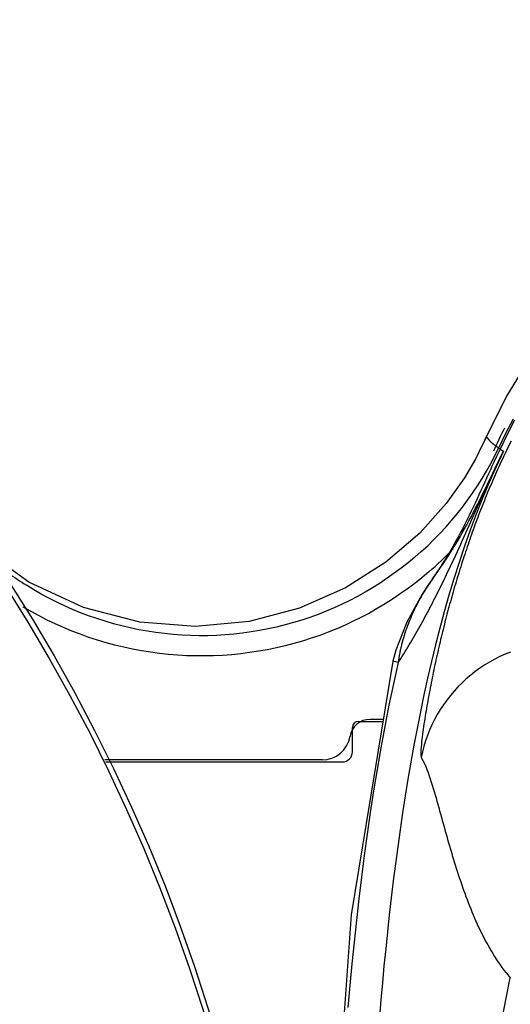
# Model space of a CAD drawing. Header units: millimetres. Extents: x 6 to 204, y 6 to 291.
# Tile 10 of 43: x 108 to 116, y 129 to 145. Entities that reach past the tile are written whole.
import ezdxf

# ---------------------------------------------------------------- set-up
doc = ezdxf.new("R2010")
doc.units = ezdxf.units.MM
doc.header["$LTSCALE"] = 19.36
doc.layers.get('0').update_dxf_attribs({"linetype": 'CONTINUOUS'})
doc.styles.get("Standard").update_dxf_attribs({"font": 'txt', "width": 0.8})
doc.styles.add('TEXTSTYLE_1', font='gdt', dxfattribs={"width": 0.8})
doc.dimstyles.new('DIMSTYLE_1', dxfattribs={"dimtxt": 2.5, "dimasz": 3, "dimexe": 2, "dimexo": 1.5, "dimtad": 1, "dimlfac": 1.5, "dimzin": 0, "dimdsep": 46, "dimtxsty": 'Standard', "dimblk": '_FILLED', "dimblk1": '_FILLED', "dimblk2": '_FILLED', "dimcen": 0.09, "dimadec": 0, "dimazin": 0, "dimtp": 0.01, "dimtm": 0.01, "dimtfac": 1, "dimtofl": 0, "dimtmove": 0, "dimatfit": 3, "dimldrblk": '_FILLED', "dimfxl": 0, "dimtolj": 1, "dimtzin": 0, "dimarcsym": 0})
doc.dimstyles.new('DIMSTYLE_2', dxfattribs={"dimtxt": 2.5, "dimasz": 3, "dimexe": 2, "dimexo": 1.5, "dimtad": 1, "dimlfac": 1.5, "dimzin": 0, "dimdsep": 46, "dimtxsty": 'Standard', "dimblk": '_FILLED', "dimblk1": '_FILLED', "dimblk2": '_FILLED', "dimcen": 0.09, "dimadec": 0, "dimazin": 0, "dimtp": 0.01, "dimtm": 0.01, "dimtfac": 1, "dimtofl": 0, "dimtmove": 0, "dimatfit": 2, "dimldrblk": '_FILLED', "dimfxl": 0, "dimtolj": 1, "dimtzin": 0, "dimarcsym": 0})

# ---------------------------------------------------------------- blocks, each defined once
blk = doc.blocks.new('_FILLED')
at = {"color": 0, "linetype": 'ByBlock'}
blk.add_solid([(0, 0), (-1, 0.1667), (-1, -0.1667)], dxfattribs=at)
blk = doc.blocks.new('*D3')
at = {"color": 2, "linetype": 'Continuous', "transparency": 16777216}
for p, q in [((83.45, 121.651), (83.45, 157.239)), ((136.117, 121.651), (136.117, 157.239)), ((83.45, 155.239), (109.784, 155.239)), ((136.117, 155.239), (109.784, 155.239))]:
    blk.add_line(p, q, dxfattribs=at)
at = {"color": 2, "linetype": 'Continuous', "transparency": 16777216, "xscale": 3, "yscale": 3, "zscale": 3, "rotation": 180}
blk.add_blockref('_FILLED', (83.45, 155.239), dxfattribs=at)
at = {"color": 2, "linetype": 'Continuous', "transparency": 16777216, "xscale": 3, "yscale": 3, "zscale": 3}
blk.add_blockref('_FILLED', (136.117, 155.239), dxfattribs=at)
at = {"color": 2, "linetype": 'Continuous', "transparency": 16777216, "insert": (109.784, 158.364), "char_height": 2.5, "width": 10, "attachment_point": 2, "line_spacing_factor": 0.9}
blk.add_mtext('79.00', dxfattribs=at)
blk = doc.blocks.new('*D4')
at = {"color": 2, "linetype": 'Continuous', "transparency": 16777216}
for p, q in [((49.057, 138.435), (30.724, 138.435)), ((53.557, 138.435), (49.057, 138.435)), ((58.806, 135.224), (53.557, 138.435))]:
    blk.add_line(p, q, dxfattribs=at)
at = {"color": 2, "linetype": 'Continuous', "transparency": 16777216, "xscale": 3, "yscale": 3, "zscale": 3, "rotation": 328.5481968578}
blk.add_blockref('_FILLED', (58.806, 135.224), dxfattribs=at)
at = {"color": 2, "linetype": 'Continuous', "transparency": 16777216, "insert": (46.557, 141.56), "char_height": 2.5, "width": 13.33333, "attachment_point": 3, "line_spacing_factor": 0.9, "style": 'TEXTSTYLE_1'}
blk.add_mtext('{\\Fgdt;n}\\Ftxt;86.67', dxfattribs=at)

msp = doc.modelspace()

# ---------------------------------------------------------------- linework, layer by layer
for p, q in [((116.3354, 139.4379), (115.9491, 138.7986)), ((115.9491, 138.7986), (115.5874, 138.0704)), ((116.0555, 138.42), (115.9343, 138.1845)), ((116.0792, 138.4024), (115.9578, 138.1673)), ((115.9343, 138.1845), (115.8184, 137.9466)), ((115.9578, 138.1673), (115.8417, 137.9298)), ((115.5503, 137.9917), (115.4427, 137.7767)), ((115.5749, 138.0455), (115.5503, 137.9917)), ((115.5749, 138.0455), (115.5747, 138.0452)), ((115.5843, 138.0656), (115.5832, 138.0634)), ((115.5854, 138.0678), (115.5843, 138.0656)), ((115.5866, 138.07), (115.5854, 138.0678)), ((115.5877, 138.0722), (115.5866, 138.07)), ((115.5889, 138.0744), (115.5877, 138.0722)), ((115.5901, 138.0766), (115.5889, 138.0744)), ((115.5913, 138.0787), (115.5901, 138.0766)), ((115.5925, 138.0809), (115.5913, 138.0787)), ((115.5937, 138.083), (115.5925, 138.0809)), ((115.5949, 138.0852), (115.5937, 138.083)), ((115.5962, 138.0873), (115.5949, 138.0852)), ((115.5975, 138.0895), (115.5962, 138.0873)), ((115.5988, 138.0916), (115.5975, 138.0895)), ((115.6, 138.0938), (115.5988, 138.0916)), ((115.6014, 138.0959), (115.6, 138.0938)), ((115.6027, 138.0981), (115.6014, 138.0959)), ((115.604, 138.1003), (115.6027, 138.0981)), ((115.6054, 138.1024), (115.604, 138.1003)), ((115.6068, 138.1045), (115.6054, 138.1024)), ((115.6083, 138.1065), (115.6068, 138.1045)), ((115.6099, 138.1084), (115.6083, 138.1065)), ((115.6116, 138.1102), (115.6099, 138.1084)), ((115.6134, 138.1119), (115.6116, 138.1102)), ((115.6154, 138.1134), (115.6134, 138.1119)), ((115.6176, 138.1148), (115.6154, 138.1134)), ((115.6199, 138.1159), (115.6176, 138.1148)), ((115.6224, 138.1168), (115.6199, 138.1159)), ((115.6249, 138.1174), (115.6224, 138.1168)), ((115.6274, 138.1175), (115.6249, 138.1174)), ((115.6298, 138.1172), (115.6274, 138.1175)), ((115.632, 138.1164), (115.6298, 138.1172)), ((115.6341, 138.1152), (115.632, 138.1164)), ((115.6361, 138.1136), (115.6341, 138.1152)), ((115.6379, 138.1117), (115.6361, 138.1136)), ((115.6396, 138.1097), (115.6379, 138.1117)), ((115.6412, 138.1077), (115.6396, 138.1097)), ((115.6428, 138.1056), (115.6412, 138.1077)), ((115.6443, 138.1036), (115.6428, 138.1056)), ((115.6458, 138.1016), (115.6443, 138.1036)), ((115.6472, 138.0996), (115.6458, 138.1016)), ((115.6486, 138.0976), (115.6472, 138.0996)), ((115.65, 138.0956), (115.6486, 138.0976)), ((115.6514, 138.0935), (115.65, 138.0956)), ((115.6528, 138.0915), (115.6514, 138.0935)), ((115.6542, 138.0895), (115.6528, 138.0915)), ((115.6557, 138.0875), (115.6542, 138.0895)), ((115.6571, 138.0855), (115.6557, 138.0875)), ((115.6586, 138.0835), (115.6571, 138.0855)), ((115.6602, 138.0815), (115.6586, 138.0835)), ((115.6617, 138.0796), (115.6602, 138.0815)), ((115.6632, 138.0776), (115.6617, 138.0796)), ((115.6648, 138.0757), (115.6632, 138.0776)), ((115.6664, 138.0737), (115.6648, 138.0757)), ((115.668, 138.0718), (115.6664, 138.0737)), ((115.6696, 138.0699), (115.668, 138.0718)), ((115.6712, 138.068), (115.6696, 138.0699)), ((115.6728, 138.0661), (115.6712, 138.068)), ((115.6745, 138.0642), (115.6728, 138.0661)), ((115.6761, 138.0624), (115.6745, 138.0642)), ((115.6778, 138.0606), (115.6761, 138.0624)), ((115.6795, 138.0587), (115.6778, 138.0606)), ((115.6812, 138.0569), (115.6795, 138.0587)), ((115.6829, 138.0551), (115.6812, 138.0569)), ((115.6846, 138.0533), (115.6829, 138.0551)), ((115.6863, 138.0515), (115.6846, 138.0533)), ((115.6881, 138.0498), (115.6863, 138.0515)), ((115.6898, 138.048), (115.6881, 138.0498)), ((115.6916, 138.0462), (115.6898, 138.048)), ((115.6934, 138.0445), (115.6916, 138.0462)), ((115.6952, 138.0428), (115.6934, 138.0445)), ((115.6969, 138.041), (115.6952, 138.0428)), ((115.6987, 138.0393), (115.6969, 138.041)), ((115.701, 138.0372), (115.6987, 138.0393)), ((115.7032, 138.0351), (115.701, 138.0372)), ((115.7055, 138.033), (115.7032, 138.0351)), ((115.7077, 138.031), (115.7055, 138.033)), ((115.71, 138.0289), (115.7077, 138.031)), ((115.7123, 138.0269), (115.71, 138.0289)), ((115.7146, 138.0249), (115.7123, 138.0269)), ((115.7169, 138.0228), (115.7146, 138.0249)), ((115.7192, 138.0208), (115.7169, 138.0228)), ((115.7215, 138.0189), (115.7192, 138.0208)), ((115.7239, 138.0169), (115.7215, 138.0189)), ((115.7262, 138.0149), (115.7239, 138.0169)), ((115.7286, 138.0129), (115.7262, 138.0149)), ((115.7309, 138.011), (115.7286, 138.0129)), ((115.7333, 138.0091), (115.7309, 138.011)), ((115.7357, 138.0071), (115.7333, 138.0091)), ((115.7381, 138.0052), (115.7357, 138.0071)), ((115.7405, 138.0033), (115.7381, 138.0052)), ((115.7429, 138.0014), (115.7405, 138.0033)), ((115.7453, 137.9995), (115.7429, 138.0014)), ((115.7477, 137.9976), (115.7453, 137.9995)), ((115.7501, 137.9957), (115.7477, 137.9976)), ((115.7526, 137.9939), (115.7501, 137.9957)), ((115.755, 137.992), (115.7526, 137.9939)), ((115.7574, 137.9902), (115.755, 137.992)), ((115.7599, 137.9883), (115.7574, 137.9902)), ((115.7623, 137.9865), (115.7599, 137.9883)), ((115.7648, 137.9846), (115.7623, 137.9865)), ((115.7673, 137.9828), (115.7648, 137.9846)), ((115.7697, 137.981), (115.7673, 137.9828)), ((115.7722, 137.9792), (115.7697, 137.981)), ((115.7747, 137.9774), (115.7722, 137.9792)), ((115.795, 137.9628), (115.7747, 137.9774)), ((115.986, 137.983), (115.9671, 137.9446)), ((116.005, 138.0214), (115.986, 137.983)), ((116.0242, 138.0597), (116.005, 138.0214)), ((115.8965, 137.8949), (115.7775, 137.6397)), ((115.8095, 137.8618), (115.7776, 137.7937)), ((115.8163, 137.948), (115.795, 137.9628)), ((115.8416, 137.9298), (115.8095, 137.8618)), ((115.8173, 137.9473), (115.8163, 137.948)), ((115.8183, 137.9466), (115.8173, 137.9473)), ((115.8439, 137.9345), (115.8183, 137.9466)), ((115.8307, 137.7599), (115.8635, 137.8274)), ((115.8383, 137.7738), (115.8673, 137.8344)), ((115.8635, 137.8274), (115.8965, 137.8949)), ((115.8673, 137.8344), (115.8965, 137.8949)), ((115.9111, 137.8289), (115.8927, 137.7902)), ((115.9296, 137.8675), (115.9111, 137.8289)), ((115.9483, 137.9061), (115.9296, 137.8675)), ((115.9671, 137.9446), (115.9483, 137.9061)), ((115.4427, 137.7767), (115.2557, 137.4568)), ((115.7146, 137.6571), (115.6834, 137.5886)), ((115.746, 137.7254), (115.7146, 137.6571)), ((115.7776, 137.7937), (115.746, 137.7254)), ((115.7524, 137.5916), (115.7808, 137.6524)), ((115.7655, 137.6245), (115.798, 137.6922)), ((115.7808, 137.6524), (115.8095, 137.7132)), ((115.798, 137.6922), (115.8307, 137.7599)), ((115.8095, 137.7132), (115.8383, 137.7738)), ((115.8384, 137.6737), (115.8205, 137.6347)), ((115.8564, 137.7126), (115.8384, 137.6737)), ((115.8745, 137.7514), (115.8564, 137.7126)), ((115.8927, 137.7902), (115.8745, 137.7514)), ((115.6522, 137.5202), (115.6211, 137.4517)), ((115.6834, 137.5886), (115.6522, 137.5202)), ((115.7775, 137.6397), (115.6639, 137.382)), ((115.6679, 137.4214), (115.7005, 137.4891)), ((115.6959, 137.4697), (115.7241, 137.5307)), ((115.7005, 137.4891), (115.733, 137.5568)), ((115.7241, 137.5307), (115.7524, 137.5916)), ((115.733, 137.5568), (115.7655, 137.6245)), ((115.7677, 137.5175), (115.7504, 137.4783)), ((115.7852, 137.5566), (115.7677, 137.5175)), ((115.8028, 137.5957), (115.7852, 137.5566)), ((115.8205, 137.6347), (115.8028, 137.5957)), ((115.2557, 137.4568), (114.9545, 137.0321)), ((115.6639, 137.382), (115.5554, 137.122)), ((115.5901, 137.3832), (115.5589, 137.3147)), ((115.6211, 137.4517), (115.5901, 137.3832)), ((115.6026, 137.2862), (115.6353, 137.3538)), ((115.6122, 137.2864), (115.64, 137.3476)), ((115.6353, 137.3538), (115.6679, 137.4214)), ((115.64, 137.3476), (115.6679, 137.4087)), ((115.6679, 137.4087), (115.6959, 137.4697)), ((115.6992, 137.3604), (115.6824, 137.321)), ((115.7161, 137.3998), (115.6992, 137.3604)), ((115.7332, 137.4391), (115.7161, 137.3998)), ((115.7504, 137.4783), (115.7332, 137.4391)), ((115.4963, 137.1779), (115.4647, 137.1096)), ((115.5277, 137.2463), (115.4963, 137.1779)), ((115.5589, 137.3147), (115.5277, 137.2463)), ((115.5293, 137.1028), (115.5569, 137.164)), ((115.5366, 137.1513), (115.5697, 137.2187)), ((115.5569, 137.164), (115.5845, 137.2252)), ((115.5697, 137.2187), (115.6026, 137.2862)), ((115.5845, 137.2252), (115.6122, 137.2864)), ((115.6164, 137.1628), (115.6002, 137.1231)), ((115.6327, 137.2024), (115.6164, 137.1628)), ((115.6491, 137.242), (115.6327, 137.2024)), ((115.6657, 137.2815), (115.6491, 137.242)), ((115.6824, 137.321), (115.6657, 137.2815)), ((114.9545, 137.0321), (114.5232, 136.549)), ((115.4328, 137.0414), (115.4006, 136.9734)), ((115.4647, 137.1096), (115.4328, 137.0414)), ((115.4355, 136.9499), (115.4695, 137.0168)), ((115.5554, 137.122), (115.4519, 136.8599)), ((115.4695, 137.0168), (115.5032, 137.084)), ((115.4743, 136.9802), (115.5018, 137.0415)), ((115.5018, 137.0415), (115.5293, 137.1028)), ((115.5032, 137.084), (115.5366, 137.1513)), ((115.5524, 137.0038), (115.5367, 136.9639)), ((115.5682, 137.0436), (115.5524, 137.0038)), ((115.5841, 137.0834), (115.5682, 137.0436)), ((115.6002, 137.1231), (115.5841, 137.0834)), ((115.3681, 136.9055), (115.3352, 136.8378)), ((115.4519, 136.8599), (115.3533, 136.5959)), ((115.3663, 136.8165), (115.4011, 136.8831)), ((115.4006, 136.9734), (115.3681, 136.9055)), ((115.3919, 136.7963), (115.4194, 136.8576)), ((115.4011, 136.8831), (115.4355, 136.9499)), ((115.4194, 136.8576), (115.4468, 136.9189)), ((115.4468, 136.9189), (115.4743, 136.9802)), ((115.4904, 136.844), (115.4751, 136.804)), ((115.5057, 136.8841), (115.4904, 136.844)), ((115.5211, 136.924), (115.5057, 136.8841)), ((115.5367, 136.9639), (115.5211, 136.924)), ((115.2679, 136.7029), (115.2335, 136.6359)), ((115.2588, 136.6182), (115.2952, 136.684)), ((115.3018, 136.7702), (115.2679, 136.7029)), ((115.2952, 136.684), (115.331, 136.7501)), ((115.3352, 136.8378), (115.3018, 136.7702)), ((115.331, 136.7501), (115.3663, 136.8165)), ((115.337, 136.6737), (115.3645, 136.735)), ((115.3645, 136.735), (115.3919, 136.7963)), ((115.4303, 136.6835), (115.4155, 136.6433)), ((115.4451, 136.7237), (115.4303, 136.6835)), ((115.4601, 136.7639), (115.4451, 136.7237)), ((115.4751, 136.804), (115.4601, 136.7639)), ((114.5232, 136.549), (113.9678, 136.0704)), ((115.1986, 136.5691), (115.1631, 136.5026)), ((115.1844, 136.4874), (115.2219, 136.5527)), ((115.2335, 136.6359), (115.1986, 136.5691)), ((115.2219, 136.5527), (115.2588, 136.6182)), ((115.2541, 136.49), (115.2818, 136.5512)), ((115.3533, 136.5959), (115.2592, 136.3301)), ((115.2818, 136.5512), (115.3094, 136.6124)), ((115.3094, 136.6124), (115.337, 136.6737)), ((115.372, 136.5224), (115.3578, 136.482)), ((115.3864, 136.5627), (115.372, 136.5224)), ((115.4009, 136.603), (115.3864, 136.5627)), ((115.4155, 136.6433), (115.4009, 136.603)), ((115.0905, 136.3705), (115.0532, 136.305)), ((115.0685, 136.2939), (115.1078, 136.358)), ((115.1271, 136.4364), (115.0905, 136.3705)), ((115.1078, 136.358), (115.1464, 136.4225)), ((115.1631, 136.5026), (115.1271, 136.4364)), ((115.1464, 136.4225), (115.1844, 136.4874)), ((115.1704, 136.3067), (115.1984, 136.3677)), ((115.1984, 136.3677), (115.2263, 136.4288)), ((115.2263, 136.4288), (115.2541, 136.49)), ((115.3157, 136.3605), (115.3019, 136.3199)), ((115.3296, 136.401), (115.3157, 136.3605)), ((115.3436, 136.4415), (115.3296, 136.401)), ((115.3578, 136.482), (115.3436, 136.4415)), ((115.0154, 136.2399), (114.9769, 136.1752)), ((114.9881, 136.1668), (115.0286, 136.2301)), ((115.0532, 136.305), (115.0154, 136.2399)), ((115.0286, 136.2301), (115.0685, 136.2939)), ((115.1141, 136.1847), (115.1423, 136.2457)), ((115.1423, 136.2457), (115.1704, 136.3067)), ((115.2592, 136.3301), (115.1696, 136.0628)), ((115.2611, 136.198), (115.2478, 136.1573)), ((115.2746, 136.2387), (115.2611, 136.198)), ((115.2882, 136.2794), (115.2746, 136.2387)), ((115.3019, 136.3199), (115.2882, 136.2794)), ((113.9678, 136.0704), (113.3016, 135.6462)), ((114.3312, 136.0589), (114.2193, 135.971)), ((114.4406, 136.1496), (114.3312, 136.0589)), ((114.8978, 136.0471), (114.8572, 135.9837)), ((114.8626, 135.9795), (114.9051, 136.0414)), ((114.9377, 136.1109), (114.8978, 136.0471)), ((114.9051, 136.0414), (114.947, 136.1039)), ((114.9769, 136.1752), (114.9377, 136.1109)), ((114.947, 136.1039), (114.9881, 136.1668)), ((115.0285, 136.0023), (115.0572, 136.063)), ((115.0572, 136.063), (115.0857, 136.1238)), ((115.1696, 136.0628), (115.0843, 135.7942)), ((115.0857, 136.1238), (115.1141, 136.1847)), ((115.2084, 136.035), (115.1954, 135.9941)), ((115.2214, 136.0758), (115.2084, 136.035)), ((115.2345, 136.1166), (115.2214, 136.0758)), ((115.2478, 136.1573), (115.2345, 136.1166)), ((108.0995, 135.7394), (107.7579, 135.9856)), ((114.105, 135.8861), (113.9885, 135.8041)), ((114.2193, 135.971), (114.105, 135.8861)), ((114.6709, 135.9082), (114.5572, 135.8132)), ((114.8158, 135.9208), (114.7737, 135.8585)), ((114.7755, 135.8571), (114.8194, 135.918)), ((114.8572, 135.9837), (114.8158, 135.9208)), ((114.8194, 135.918), (114.8626, 135.9795)), ((114.9996, 135.9416), (115.0285, 136.0023)), ((115.1573, 135.8714), (115.1448, 135.8304)), ((115.1699, 135.9123), (115.1573, 135.8714)), ((115.1826, 135.9533), (115.1699, 135.9123)), ((115.1954, 135.9941), (115.1826, 135.9533)), ((108.997, 135.322), (108.0995, 135.7394)), ((113.8697, 135.7252), (113.7488, 135.6494)), ((113.9885, 135.8041), (113.8697, 135.7252)), ((114.4408, 135.7211), (114.322, 135.632)), ((114.5572, 135.8132), (114.4408, 135.7211)), ((114.7306, 135.7968), (114.5637, 135.544)), ((114.6874, 135.7328), (114.6661, 135.7005)), ((114.7089, 135.7648), (114.6874, 135.7328)), ((114.7308, 135.7967), (114.7089, 135.7648)), ((114.7308, 135.7967), (114.7306, 135.7968)), ((114.7737, 135.8585), (114.7308, 135.7967)), ((114.7308, 135.7967), (114.7755, 135.8571)), ((115.0843, 135.7942), (115.003, 135.5244)), ((115.108, 135.7073), (115.0959, 135.6662)), ((115.1202, 135.7484), (115.108, 135.7073)), ((115.1324, 135.7894), (115.1202, 135.7484)), ((115.1448, 135.8304), (115.1324, 135.7894)), ((108.1808, 135.6144), (108.0595, 135.6884)), ((108.3042, 135.5435), (108.1808, 135.6144)), ((108.4295, 135.4759), (108.3042, 135.5435)), ((113.3016, 135.6462), (112.5476, 135.3139)), ((113.6259, 135.5767), (113.5011, 135.5073)), ((113.7488, 135.6494), (113.6259, 135.5767)), ((114.2008, 135.5459), (114.0774, 135.463)), ((114.322, 135.632), (114.2008, 135.5459)), ((114.5637, 135.544), (114.3106, 135.0812)), ((114.5844, 135.5689), (114.5648, 135.5355)), ((114.6043, 135.6021), (114.5844, 135.5689)), ((114.6246, 135.6351), (114.6043, 135.6021)), ((114.6452, 135.6679), (114.6246, 135.6351)), ((114.6661, 135.7005), (114.6452, 135.6679)), ((114.7903, 135.515), (114.8101, 135.5542)), ((114.8101, 135.5542), (114.8297, 135.5933)), ((114.8297, 135.5933), (114.8493, 135.6326)), ((115.0721, 135.5839), (115.0603, 135.5427)), ((115.084, 135.625), (115.0721, 135.5839)), ((115.0959, 135.6662), (115.084, 135.625)), ((108.5566, 135.4116), (108.4295, 135.4759)), ((108.6855, 135.3506), (108.5566, 135.4116)), ((113.3745, 135.4412), (113.2462, 135.3784)), ((113.5011, 135.5073), (113.3745, 135.4412)), ((113.9518, 135.3831), (113.8241, 135.3065)), ((114.0774, 135.463), (113.9518, 135.3831)), ((114.49, 135.3997), (114.4722, 135.3652)), ((114.5082, 135.4339), (114.49, 135.3997)), ((114.5267, 135.468), (114.5082, 135.4339)), ((114.5455, 135.5019), (114.5267, 135.468)), ((114.5648, 135.5355), (114.5455, 135.5019)), ((114.7104, 135.3589), (114.7305, 135.3978)), ((114.7305, 135.3978), (114.7506, 135.4368)), ((114.7506, 135.4368), (114.7705, 135.4759)), ((114.7705, 135.4759), (114.7903, 135.515)), ((115.003, 135.5244), (114.9256, 135.2535)), ((115.0256, 135.4189), (115.0143, 135.3776)), ((115.0371, 135.4602), (115.0256, 135.4189)), ((115.0487, 135.5014), (115.0371, 135.4602)), ((115.0603, 135.5427), (115.0487, 135.5014)), ((108.1359, 135.2556), (108.0075, 135.3295)), ((108.2664, 135.1849), (108.1359, 135.2556)), ((108.8161, 135.2929), (108.6855, 135.3506)), ((108.9481, 135.2387), (108.8161, 135.2929)), ((109.0816, 135.1879), (108.9481, 135.2387)), ((109.9204, 135.084), (108.997, 135.322)), ((112.5476, 135.3139), (111.7205, 135.096)), ((112.9849, 135.2631), (112.8521, 135.2107)), ((113.1163, 135.319), (112.9849, 135.2631)), ((113.2462, 135.3784), (113.1163, 135.319)), ((113.6945, 135.2332), (113.563, 135.1633)), ((113.8241, 135.3065), (113.6945, 135.2332)), ((114.4051, 135.2255), (114.3893, 135.1902)), ((114.4213, 135.2607), (114.4051, 135.2255)), ((114.4379, 135.2958), (114.4213, 135.2607)), ((114.4549, 135.3306), (114.4379, 135.2958)), ((114.4722, 135.3652), (114.4549, 135.3306)), ((114.6287, 135.2037), (114.6493, 135.2424)), ((114.6493, 135.2424), (114.6698, 135.2812)), ((114.6698, 135.2812), (114.6901, 135.32)), ((114.6901, 135.32), (114.7104, 135.3589)), ((114.9256, 135.2535), (114.852, 134.9817)), ((114.9808, 135.2535), (114.9699, 135.2121)), ((114.9919, 135.2949), (114.9808, 135.2535)), ((115.003, 135.3362), (114.9919, 135.2949)), ((115.0143, 135.3776), (115.003, 135.3362)), ((108.3988, 135.1176), (108.2664, 135.1849)), ((108.533, 135.0537), (108.3988, 135.1176)), ((109.2164, 135.1407), (109.0816, 135.1879)), ((109.3524, 135.097), (109.2164, 135.1407)), ((109.4895, 135.0569), (109.3524, 135.097)), ((110.8374, 135.0133), (109.9204, 135.084)), ((111.7205, 135.096), (110.8374, 135.0133)), ((112.4462, 135.0749), (112.3087, 135.0368)), ((112.5826, 135.1165), (112.4462, 135.0749)), ((112.718, 135.1618), (112.5826, 135.1165)), ((112.8521, 135.2107), (112.718, 135.1618)), ((113.4297, 135.0968), (113.2947, 135.0337)), ((113.563, 135.1633), (113.4297, 135.0968)), ((114.3106, 135.0812), (114.1284, 134.6238)), ((114.3444, 135.083), (114.3303, 135.047)), ((114.359, 135.1189), (114.3444, 135.083)), ((114.3739, 135.1546), (114.359, 135.1189)), ((114.3893, 135.1902), (114.3739, 135.1546)), ((114.5451, 135.0495), (114.5662, 135.0879)), ((114.5662, 135.0879), (114.5871, 135.1264)), ((114.5871, 135.1264), (114.608, 135.165)), ((114.608, 135.165), (114.6287, 135.2037)), ((114.9376, 135.0877), (114.927, 135.0461)), ((114.9482, 135.1292), (114.9376, 135.0877)), ((114.959, 135.1706), (114.9482, 135.1292)), ((114.9699, 135.2121), (114.959, 135.1706)), ((108.6689, 134.9933), (108.533, 135.0537)), ((108.8064, 134.9363), (108.6689, 134.9933)), ((108.9454, 134.8829), (108.8064, 134.9363)), ((109.6276, 135.0204), (109.4895, 135.0569)), ((109.7665, 134.9877), (109.6276, 135.0204)), ((109.9063, 134.9586), (109.7665, 134.9877)), ((110.0467, 134.9333), (109.9063, 134.9586)), ((110.1877, 134.9116), (110.0467, 134.9333)), ((110.3292, 134.8937), (110.1877, 134.9116)), ((111.6093, 134.9014), (111.4676, 134.8854)), ((111.7505, 134.921), (111.6093, 134.9014)), ((111.8911, 134.9444), (111.7505, 134.921)), ((112.0311, 134.9715), (111.8911, 134.9444)), ((112.1703, 135.0023), (112.0311, 134.9715)), ((112.3087, 135.0368), (112.1703, 135.0023)), ((113.0202, 134.9183), (112.8808, 134.866)), ((113.1582, 134.9742), (113.0202, 134.9183)), ((113.2947, 135.0337), (113.1582, 134.9742)), ((114.2784, 134.9013), (114.2666, 134.8645)), ((114.2907, 134.9379), (114.2784, 134.9013)), ((114.3035, 134.9744), (114.2907, 134.9379)), ((114.3167, 135.0108), (114.3035, 134.9744)), ((114.3303, 135.047), (114.3167, 135.0108)), ((114.4375, 134.8585), (114.4593, 134.8965)), ((114.4593, 134.8965), (114.4809, 134.9347)), ((114.4809, 134.9347), (114.5025, 134.9729)), ((114.5025, 134.9729), (114.5238, 135.0111)), ((114.5238, 135.0111), (114.5451, 135.0495)), ((114.852, 134.9817), (114.7818, 134.7089)), ((114.8959, 134.9214), (114.8857, 134.8798)), ((114.9062, 134.963), (114.8959, 134.9214)), ((114.9165, 135.0046), (114.9062, 134.963)), ((114.927, 135.0461), (114.9165, 135.0046)), ((109.0857, 134.833), (108.9454, 134.8829)), ((109.2273, 134.7868), (109.0857, 134.833)), ((109.3701, 134.7443), (109.2273, 134.7868)), ((109.5139, 134.7054), (109.3701, 134.7443)), ((110.4711, 134.8795), (110.3292, 134.8937)), ((110.6134, 134.8691), (110.4711, 134.8795)), ((110.7558, 134.8624), (110.6134, 134.8691)), ((110.8983, 134.8594), (110.7558, 134.8624)), ((111.0409, 134.8603), (110.8983, 134.8594)), ((111.1833, 134.8649), (111.0409, 134.8603)), ((111.3256, 134.8733), (111.1833, 134.8649)), ((111.4676, 134.8854), (111.3256, 134.8733)), ((112.5984, 134.7725), (112.4554, 134.7312)), ((112.7402, 134.8174), (112.5984, 134.7725)), ((112.8808, 134.866), (112.7402, 134.8174)), ((114.2343, 134.7532), (114.2246, 134.7158)), ((114.2445, 134.7904), (114.2343, 134.7532)), ((114.2553, 134.8275), (114.2445, 134.7904)), ((114.2666, 134.8645), (114.2553, 134.8275)), ((114.3488, 134.7072), (114.3712, 134.7449)), ((114.3712, 134.7449), (114.3935, 134.7827)), ((114.3935, 134.7827), (114.4156, 134.8205)), ((114.4156, 134.8205), (114.4375, 134.8585)), ((114.8558, 134.7548), (114.846, 134.7131)), ((114.8657, 134.7965), (114.8558, 134.7548)), ((114.8757, 134.8382), (114.8657, 134.7965)), ((114.8857, 134.8798), (114.8757, 134.8382)), ((109.6586, 134.6704), (109.5139, 134.7054)), ((109.8042, 134.6391), (109.6586, 134.6704)), ((109.9505, 134.6116), (109.8042, 134.6391)), ((110.0974, 134.588), (109.9505, 134.6116)), ((110.2449, 134.5682), (110.0974, 134.588)), ((111.7277, 134.5811), (111.5802, 134.5625)), ((111.8747, 134.6036), (111.7277, 134.5811)), ((112.021, 134.6298), (111.8747, 134.6036)), ((112.1667, 134.6599), (112.021, 134.6298)), ((112.3115, 134.6937), (112.1667, 134.6599)), ((112.4554, 134.7312), (112.3115, 134.6937)), ((114.1284, 134.6238), (114.0783, 134.4411)), ((114.1928, 134.5713), (114.1908, 134.5605)), ((114.1949, 134.582), (114.1928, 134.5713)), ((114.1969, 134.5928), (114.1949, 134.582)), ((114.1991, 134.6035), (114.1969, 134.5928)), ((114.2013, 134.6142), (114.1991, 134.6035)), ((114.2035, 134.6249), (114.2013, 134.6142)), ((114.2058, 134.6356), (114.2035, 134.6249)), ((114.2082, 134.6463), (114.2058, 134.6356)), ((114.2105, 134.657), (114.2082, 134.6463)), ((114.213, 134.6677), (114.2105, 134.657)), ((114.2155, 134.6783), (114.213, 134.6677)), ((114.2246, 134.7158), (114.2155, 134.6783)), ((114.7818, 134.7089), (114.7151, 134.4353)), ((114.8172, 134.5879), (114.8078, 134.5461)), ((114.8267, 134.6296), (114.8172, 134.5879)), ((114.8363, 134.6714), (114.8267, 134.6296)), ((114.846, 134.7131), (114.8363, 134.6714)), ((116.0131, 134.5894), (115.9252, 134.5541)), ((110.3928, 134.5522), (110.2449, 134.5682)), ((110.541, 134.54), (110.3928, 134.5522)), ((110.6895, 134.5316), (110.541, 134.54)), ((110.8382, 134.5272), (110.6895, 134.5316)), ((110.9868, 134.5265), (110.8382, 134.5272)), ((111.1355, 134.5297), (110.9868, 134.5265)), ((111.284, 134.5368), (111.1355, 134.5297)), ((111.4323, 134.5477), (111.284, 134.5368)), ((111.5802, 134.5625), (111.4323, 134.5477)), ((114.0783, 134.4411), (113.3962, 130.2705)), ((114.1702, 134.4198), (114.0783, 134.4411)), ((114.1702, 134.4198), (114.0915, 134.0701)), ((114.1714, 134.4307), (114.1702, 134.4198)), ((114.1727, 134.4415), (114.1714, 134.4307)), ((114.174, 134.4524), (114.1727, 134.4415)), ((114.1755, 134.4632), (114.174, 134.4524)), ((114.1769, 134.4741), (114.1755, 134.4632)), ((114.1785, 134.4849), (114.1769, 134.4741)), ((114.1801, 134.4957), (114.1785, 134.4849)), ((114.1817, 134.5065), (114.1801, 134.4957)), ((114.1834, 134.5174), (114.1817, 134.5065)), ((114.1852, 134.5282), (114.1834, 134.5174)), ((114.187, 134.539), (114.1852, 134.5282)), ((114.1889, 134.5497), (114.187, 134.539)), ((114.1908, 134.5605), (114.1889, 134.5497)), ((114.7151, 134.4353), (114.6516, 134.161)), ((114.7801, 134.4206), (114.7711, 134.3787)), ((114.7893, 134.4624), (114.7801, 134.4206)), ((114.7985, 134.5043), (114.7893, 134.4624)), ((114.8078, 134.5461), (114.7985, 134.5043)), ((115.6712, 134.4272), (115.5901, 134.3782)), ((115.7541, 134.473), (115.6712, 134.4272)), ((115.8388, 134.5153), (115.7541, 134.473)), ((115.9252, 134.5541), (115.8388, 134.5153)), ((114.7446, 134.2529), (114.736, 134.211)), ((114.7534, 134.2949), (114.7446, 134.2529)), ((114.7622, 134.3368), (114.7534, 134.2949)), ((114.7711, 134.3787), (114.7622, 134.3368)), ((115.4342, 134.2705), (115.3596, 134.212)), ((115.5111, 134.3259), (115.4342, 134.2705)), ((115.5901, 134.3782), (115.5111, 134.3259)), ((114.6516, 134.161), (114.5911, 133.886)), ((114.719, 134.127), (114.7107, 134.085)), ((114.7275, 134.169), (114.719, 134.127)), ((114.736, 134.211), (114.7275, 134.169)), ((115.2178, 134.0862), (115.1508, 134.019)), ((115.2875, 134.1505), (115.2178, 134.0862)), ((115.3596, 134.212), (115.2875, 134.1505)), ((114.0915, 134.0701), (114.0174, 133.7193)), ((114.6863, 133.9588), (114.6784, 133.9167)), ((114.6943, 134.0009), (114.6863, 133.9588)), ((114.7025, 134.0429), (114.6943, 134.0009)), ((114.7107, 134.085), (114.7025, 134.0429)), ((115.0866, 133.9492), (115.0253, 133.8767)), ((115.1508, 134.019), (115.0866, 133.9492)), ((114.5911, 133.886), (114.5334, 133.6103)), ((114.6552, 133.7903), (114.6478, 133.7481)), ((114.6628, 133.8324), (114.6552, 133.7903)), ((114.6706, 133.8746), (114.6628, 133.8324)), ((114.6784, 133.9167), (114.6706, 133.8746)), ((114.967, 133.8016), (114.9118, 133.7242)), ((115.0253, 133.8767), (114.967, 133.8016)), ((114.0174, 133.7193), (113.9476, 133.3677)), ((114.5334, 133.6103), (114.4785, 133.3341)), ((114.626, 133.6214), (114.619, 133.5791)), ((114.6331, 133.6637), (114.626, 133.6214)), ((114.6404, 133.7059), (114.6331, 133.6637)), ((114.6478, 133.7481), (114.6404, 133.7059)), ((114.8598, 133.6446), (114.8111, 133.563)), ((114.9118, 133.7242), (114.8598, 133.6446)), ((113.5166, 133.4508), (113.9163, 133.4508)), ((113.9218, 133.4842), (113.7058, 133.4842)), ((114.5989, 133.4522), (114.5924, 133.4099)), ((114.6054, 133.4946), (114.5989, 133.4522)), ((114.6121, 133.5369), (114.6054, 133.4946)), ((114.619, 133.5791), (114.6121, 133.5369)), ((114.7656, 133.4795), (114.7236, 133.3942)), ((114.8111, 133.563), (114.7656, 133.4795)), ((113.4166, 132.9508), (113.4166, 133.3508)), ((113.9476, 133.3677), (113.882, 133.0151)), ((114.4785, 133.3341), (114.4262, 133.0575)), ((114.5743, 133.2827), (114.5686, 133.2402)), ((114.5801, 133.3251), (114.5743, 133.2827)), ((114.5862, 133.3675), (114.5801, 133.3251)), ((114.5924, 133.4099), (114.5862, 133.3675)), ((114.685, 133.3075), (114.65, 133.2194)), ((114.7236, 133.3942), (114.685, 133.3075)), ((114.558, 133.1551), (114.5532, 133.1126)), ((114.5632, 133.1977), (114.558, 133.1551)), ((114.5686, 133.2402), (114.5632, 133.1977)), ((114.6186, 133.1302), (114.5909, 133.0399)), ((114.65, 133.2194), (114.6186, 133.1302)), ((113.882, 133.0151), (113.8203, 132.6618)), ((114.4262, 133.0575), (114.3764, 132.7803)), ((114.5418, 132.9846), (114.5397, 132.9417)), ((114.545, 133.0273), (114.5418, 132.9846)), ((114.5488, 133.0699), (114.545, 133.0273)), ((114.5532, 133.1126), (114.5488, 133.0699)), ((114.5909, 133.0399), (114.5669, 132.9487)), ((112.917, 132.8175), (109.3493, 132.8175)), ((114.5397, 132.9417), (114.5396, 132.899)), ((114.5396, 132.899), (114.5468, 132.8569)), ((114.5669, 132.9487), (114.5468, 132.8569)), ((114.5468, 132.8569), (114.5744, 132.8098)), ((114.5744, 132.8098), (114.5987, 132.7608)), ((109.3666, 132.7842), (113.2499, 132.7842)), ((113.8203, 132.6618), (113.7623, 132.3079)), ((114.3764, 132.7803), (114.3289, 132.5028)), ((114.5987, 132.7608), (114.6207, 132.7107)), ((114.6207, 132.7107), (114.6411, 132.66)), ((114.6411, 132.66), (114.6602, 132.6089)), ((114.3289, 132.5028), (114.2837, 132.2249)), ((114.6602, 132.6089), (114.6784, 132.5574)), ((114.6784, 132.5574), (114.6959, 132.5057)), ((114.6959, 132.5057), (114.7128, 132.4538)), ((113.7623, 132.3079), (113.7078, 131.9533)), ((114.7128, 132.4538), (114.7292, 132.4017)), ((114.7292, 132.4017), (114.7451, 132.3494)), ((114.7451, 132.3494), (114.7607, 132.2971)), ((114.2837, 132.2249), (114.2406, 131.9466)), ((114.7607, 132.2971), (114.7759, 132.2446)), ((114.7759, 132.2446), (114.7909, 132.192)), ((114.7909, 132.192), (114.8057, 132.1394)), ((114.8057, 132.1394), (114.8204, 132.0868)), ((114.8204, 132.0868), (114.835, 132.0342)), ((114.835, 132.0342), (114.8496, 131.9815)), ((114.8496, 131.9815), (114.8641, 131.9289)), ((113.7078, 131.9533), (113.6567, 131.5983)), ((114.2406, 131.9466), (114.1997, 131.668)), ((114.8641, 131.9289), (114.8786, 131.8763)), ((114.8786, 131.8763), (114.8931, 131.8236)), ((114.8931, 131.8236), (114.9077, 131.771)), ((114.1997, 131.668), (114.1606, 131.3891)), ((114.9077, 131.771), (114.9223, 131.7184)), ((114.9223, 131.7184), (114.9369, 131.6658)), ((114.9369, 131.6658), (114.9516, 131.6132)), ((113.6567, 131.5983), (113.6085, 131.2428)), ((114.9516, 131.6132), (114.9664, 131.5606)), ((114.9664, 131.5606), (114.9813, 131.5081)), ((114.9813, 131.5081), (114.9963, 131.4556)), ((114.1606, 131.3891), (114.1235, 131.11)), ((114.9963, 131.4556), (115.0115, 131.4031)), ((115.0115, 131.4031), (115.0268, 131.3506)), ((115.0268, 131.3506), (115.0422, 131.2983)), ((113.6085, 131.2428), (113.5633, 130.8869)), ((115.0422, 131.2983), (115.0578, 131.2459)), ((115.0578, 131.2459), (115.0735, 131.1936)), ((115.0735, 131.1936), (115.0895, 131.1414)), ((114.1235, 131.11), (114.0881, 130.8307)), ((115.0895, 131.1414), (115.1056, 131.0892)), ((115.1056, 131.0892), (115.122, 131.0371)), ((115.122, 131.0371), (115.1386, 130.9851)), ((113.5633, 130.8869), (113.5207, 130.5308)), ((115.1386, 130.9851), (115.1554, 130.9331)), ((115.1554, 130.9331), (115.1724, 130.8812)), ((115.1724, 130.8812), (115.1897, 130.8295)), ((114.0881, 130.8307), (114.0544, 130.5512)), ((115.1897, 130.8295), (115.2073, 130.7778)), ((115.2073, 130.7778), (115.2252, 130.7262)), ((115.2252, 130.7262), (115.2434, 130.6747)), ((113.5207, 130.5308), (113.4807, 130.1745)), ((114.0544, 130.5512), (114.0223, 130.2714)), ((115.2434, 130.6747), (115.2619, 130.6233)), ((115.2619, 130.6233), (115.2808, 130.5721)), ((115.2808, 130.5721), (115.3, 130.5209)), ((115.3, 130.5209), (115.3195, 130.4699)), ((115.3195, 130.4699), (115.3395, 130.419)), ((115.3395, 130.419), (115.3598, 130.3683)), ((115.3598, 130.3683), (115.3805, 130.3177)), ((113.3962, 130.2705), (113.0391, 125.3291)), ((114.0223, 130.2714), (113.9917, 129.9916)), ((115.3805, 130.3177), (115.4017, 130.2673)), ((115.4017, 130.2673), (115.4233, 130.217)), ((115.4233, 130.217), (115.4453, 130.1669)), ((113.4807, 130.1745), (113.443, 129.8179)), ((115.4453, 130.1669), (115.4678, 130.1169)), ((115.4678, 130.1169), (115.4907, 130.0672)), ((115.4907, 130.0672), (115.5142, 130.0176)), ((113.9917, 129.9916), (113.9627, 129.7115)), ((115.5142, 130.0176), (115.5381, 129.9682)), ((115.5381, 129.9682), (115.5626, 129.919)), ((115.5626, 129.919), (115.5877, 129.8701)), ((113.443, 129.8179), (113.4077, 129.4612)), ((115.5877, 129.8701), (115.6133, 129.8215)), ((115.6133, 129.8215), (115.6396, 129.7733)), ((115.6396, 129.7733), (115.6664, 129.7254)), ((115.6664, 129.7254), (115.6939, 129.6779)), ((113.9627, 129.7115), (113.935, 129.4313)), ((115.6939, 129.6779), (115.7221, 129.6309)), ((115.7221, 129.6309), (115.7511, 129.5843)), ((115.7511, 129.5843), (115.7807, 129.5383)), ((113.4077, 129.4612), (113.3746, 129.1042)), ((113.935, 129.4313), (113.9087, 129.151)), ((115.7807, 129.5383), (115.8111, 129.4928)), ((115.8111, 129.4928), (115.8422, 129.4478)), ((115.8422, 129.4478), (115.8742, 129.4035)), ((115.8742, 129.4035), (115.9069, 129.3598)), ((115.9069, 129.3598), (115.9406, 129.3167)), ((115.9406, 129.3167), (115.975, 129.2744)), ((115.9531, 128.9532), (116.0104, 129.2328)), ((115.975, 129.2744), (116.0104, 129.2328)), ((113.3746, 129.1042), (113.3436, 128.7471)), ((113.9087, 129.151), (113.8837, 128.8706)), ((115.8981, 128.6731), (115.9531, 128.9532)), ((113.8837, 128.8706), (113.8598, 128.59))]:
    msp.add_line(p, q)
for radius in [28.8902, 28.8005]:
    msp.add_circle((83.4503, 120.1508), radius)
for centre, radius, start, end in [((83.4503, 120.1508), 25.4701, 336.8885, 53.1115), ((127.0173, 132.6893), 12.4284, 153.29434, 155.22525), ((116.1169, 137.8034), 0.5936, 154.02799, 155.93444), ((110.9356, 140.2634), 5.4045, 310.43164, 334.61649), ((119.1899, 142.9327), 6.0194, 236.2061, 236.82661), ((110.9437, 140.2543), 5.7255, 310.61705, 316.14735), ((110.9461, 140.2784), 5.4222, 233.9312, 237.83461), ((95.5322, 145.2221), 21.5663, 333.59901, 334.51212), ((106.2447, 139.5447), 9.4381, 327.11167, 329.16635), ((113.7058, 133.1508), 0.3333, 90, 170.40593), ((113.5166, 133.3508), 0.1, 90, 180), ((112.917, 133.2842), 0.4667, 270, 350.40593), ((113.2499, 132.9508), 0.1667, 270, 0)]:
    msp.add_arc(centre, radius, start, end)

# ---------------------------------------------------------------- dimensions: what is measured, and where the dimension line sits
at = {"color": 2, "linetype": 'Continuous'}
dim = msp.add_linear_dim(base=(136.117, 155.2386), p1=(83.4503, 120.1508), p2=(136.117, 120.1508), dimstyle='DIMSTYLE_1', dxfattribs=at)
dim.commit()
dim.dimension.update_dxf_attribs({"geometry": '*D3', "text_midpoint": (109.7836, 155.2386), "dimtype": 160})
dim = msp.add_diameter_dim_2p(p1=(58.8059, 135.2245), p2=(108.0947, 105.0772), text='%%c<>', dimstyle='DIMSTYLE_2', override={"dimtih": 1, "dimtoh": 1, "dimpost": '<>'}, dxfattribs=at)
dim.commit()
dim.dimension.update_dxf_attribs({"geometry": '*D4', "text_midpoint": (39.8903, 140.3099), "dimtype": 163})

doc.saveas('drawing.dxf')
